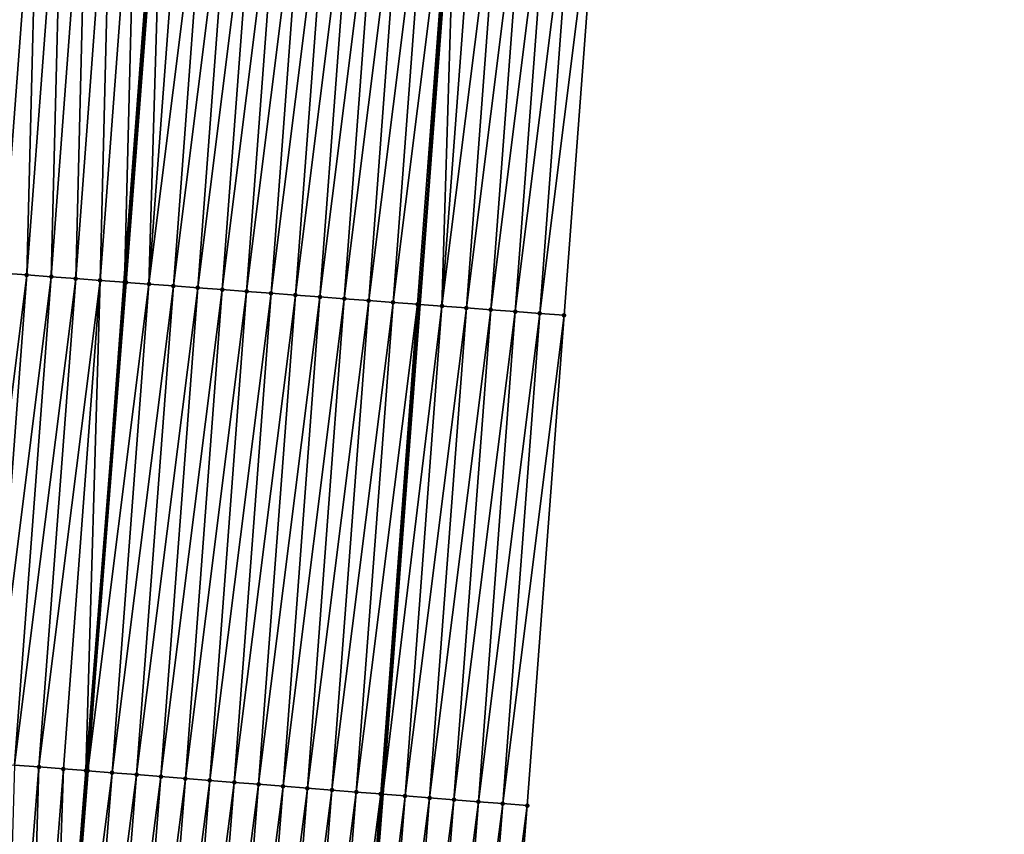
# Model space of a CAD drawing. Header units: feet. Extents: x 2017353 to 2024169, y 808050 to 818690.
# Tile 10 of 256: x 2023344 to 2023384, y 808366 to 808399. Entities that reach past the tile are written whole.
import ezdxf

# ---------------------------------------------------------------- set-up
doc = ezdxf.new("R2010")
doc.units = ezdxf.units.FT
doc.header["$MEASUREMENT"] = 0
for name, color, linetype, lineweight in [('EP_Travel Lane', 172, 'Continuous', 53), ('SB-Road Shots', 141, 'Continuous', 100), ('SB-Road X-Section', 40, 'Continuous', 13), ('STRIPING', 60, 'Continuous', 53)]:
    doc.layers.add(name, color=color, linetype=linetype, lineweight=lineweight)
doc.layers.add('I-77-MM15-17_SB-Surface-BORDER', color=7, linetype='Continuous')
doc.layers.add('I-77-MM15-17_SB-Surface-TIN', color=7, linetype='Continuous')

msp = doc.modelspace()

# ---------------------------------------------------------------- linework, layer by layer
at = {"layer": 'EP_Travel Lane'}
msp.add_polyline3d([(2023352.64073246, 808287.8594131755, 258.4216477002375), (2023354.191353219, 808307.7982536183, 258.2248145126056), (2023355.741990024, 808327.7373003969, 258.0486858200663), (2023357.292627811, 808347.6763598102, 257.873825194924), (2023358.843289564, 808367.6157273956, 257.7298884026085), (2023360.357579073, 808387.6078452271, 257.6067641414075), (2023361.864440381, 808407.5507853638, 257.5029430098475), (2023363.371306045, 808427.4937831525, 257.4191151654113), (2023364.878174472, 808447.4368175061, 257.3479291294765), (2023366.385045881, 808467.3798913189, 257.290486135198), (2023367.891922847, 808487.3230386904, 257.2585534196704), (2023369.398800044, 808507.2661891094, 257.2276582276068), (2023370.905680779, 808527.2093863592, 257.2130039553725), (2023372.374222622, 808547.1518512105, 257.220147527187), (2023373.839631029, 808567.0981218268, 257.2519700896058), (2023375.305041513, 808587.0444207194, 257.274078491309), (2023376.770446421, 808606.9906436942, 257.3222357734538), (2023378.235846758, 808626.9368044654, 257.3917206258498)], dxfattribs=at)
at = {"layer": 'I-77-MM15-17_SB-Surface-BORDER', "color": 3, "linetype": 'Continuous', "lineweight": -3}
msp.add_polyline3d([(2023384.219170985, 808626.4866641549, 257.1064936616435), (2023382.715997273, 808606.5433413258, 257.0401196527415), (2023381.212816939, 808586.5999306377, 257.0038738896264), (2023379.709636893, 808566.6565237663, 256.9663479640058), (2023378.206455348, 808546.7130970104, 256.9356121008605), (2023377.701537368, 808526.6991177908, 256.8489385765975), (2023376.207123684, 808506.7549601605, 256.8545489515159), (2023374.71271638, 808486.8108876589, 256.889680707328), (2023373.218314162, 808466.8668830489, 256.9483258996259), (2023370.726722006, 808446.9977935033, 257.0744694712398), (2023369.232323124, 808427.0538334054, 257.1486391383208), (2023367.737925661, 808407.1098922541, 257.2293214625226), (2023366.243533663, 808387.16602404, 257.3352963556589), (2023364.736742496, 808367.1482880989, 257.4934035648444), (2023363.163428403, 808347.2108813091, 257.6546181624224), (2023360.593244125, 808327.352531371, 257.8548444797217), (2023359.019932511, 808307.4151559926, 258.0192116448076), (2023357.446639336, 808287.4780142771, 258.2070274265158)], dxfattribs=at)
at = {"layer": 'I-77-MM15-17_SB-Surface-TIN', "color": 128, "linetype": 'Continuous', "lineweight": -3}
for points in [[(2023343.307922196, 808388.8858287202, 257.7634724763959), (2023344.80231428, 808408.8296980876, 257.6578961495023), (2023343.805106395, 808408.9043736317, 257.6423288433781)], [(2023343.307922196, 808388.8858287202, 257.7634724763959), (2023344.3051303, 808388.8111561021, 257.7800544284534), (2023344.80231428, 808408.8296980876, 257.6578961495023)], [(2023344.3051303, 808388.8111561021, 257.7800544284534), (2023345.799521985, 808408.7550201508, 257.6726336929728), (2023344.80231428, 808408.8296980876, 257.6578961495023)], [(2023344.3051303, 808388.8111561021, 257.7800544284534), (2023345.302338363, 808388.7364829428, 257.7964487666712), (2023345.799521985, 808408.7550201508, 257.6726336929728)], [(2023345.302338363, 808388.7364829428, 257.7964487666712), (2023346.796729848, 808408.6803443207, 257.688101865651), (2023345.799521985, 808408.7550201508, 257.6726336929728)], [(2023345.302338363, 808388.7364829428, 257.7964487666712), (2023346.299547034, 808388.6618178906, 257.8156544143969), (2023346.796729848, 808408.6803443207, 257.688101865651)], [(2023346.299547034, 808388.6618178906, 257.8156544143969), (2023347.793938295, 808408.6056762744, 257.7062692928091), (2023346.796729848, 808408.6803443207, 257.688101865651)], [(2023346.299547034, 808388.6618178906, 257.8156544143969), (2023347.296755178, 808388.5871458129, 257.8324237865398), (2023347.793938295, 808408.6056762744, 257.7062692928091)], [(2023347.296755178, 808388.5871458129, 257.8324237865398), (2023348.791146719, 808408.5310079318, 257.7243340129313), (2023347.793938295, 808408.6056762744, 257.7062692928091)], [(2023347.296755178, 808388.5871458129, 257.8324237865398), (2023348.293963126, 808388.5124711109, 257.8482831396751), (2023348.791146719, 808408.5310079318, 257.7243340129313)], [(2023348.791146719, 808408.5310079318, 257.7243340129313), (2023348.293963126, 808388.5124711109, 257.8482831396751), (2023349.788355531, 808408.4563447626, 257.7441928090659)], [(2023348.335880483, 808388.5093310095, 257.8485458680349), (2023349.788355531, 808408.4563447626, 257.7441928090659), (2023348.293963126, 808388.5124711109, 257.8482831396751)], [(2023348.335880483, 808388.5093310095, 257.8485458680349), (2023349.886390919, 808408.4490018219, 257.7451725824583), (2023349.788355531, 808408.4563447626, 257.7441928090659)], [(2023348.335880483, 808388.5093310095, 257.8485458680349), (2023348.356299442, 808388.5078011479, 257.8485903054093), (2023349.886390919, 808408.4490018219, 257.7451725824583)], [(2023348.356299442, 808388.5078011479, 257.8485903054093), (2023349.291164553, 808388.4377093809, 257.8339622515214), (2023349.886390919, 808408.4490018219, 257.7451725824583)], [(2023349.291164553, 808388.4377093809, 257.8339622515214), (2023350.78555745, 808408.3815895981, 257.7321488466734), (2023349.886390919, 808408.4490018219, 257.7451725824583)], [(2023349.291164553, 808388.4377093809, 257.8339622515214), (2023351.782757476, 808408.3068091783, 257.7113466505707), (2023350.78555745, 808408.3815895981, 257.7321488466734)], [(2023349.291164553, 808388.4377093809, 257.8339622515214), (2023350.288365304, 808388.3629386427, 257.8165174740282), (2023351.782757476, 808408.3068091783, 257.7113466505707)], [(2023350.288365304, 808388.3629386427, 257.8165174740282), (2023352.7799576, 808408.2320300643, 257.6909973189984), (2023351.782757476, 808408.3068091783, 257.7113466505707)], [(2023350.288365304, 808388.3629386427, 257.8165174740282), (2023351.285565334, 808388.2881582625, 257.7957289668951), (2023352.7799576, 808408.2320300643, 257.6909973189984)], [(2023351.285565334, 808388.2881582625, 257.7957289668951), (2023353.777157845, 808408.1572525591, 257.6712058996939), (2023352.7799576, 808408.2320300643, 257.6909973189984)], [(2023351.285565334, 808388.2881582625, 257.7957289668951), (2023352.282764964, 808388.2133725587, 257.7730942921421), (2023353.777157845, 808408.1572525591, 257.6712058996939)], [(2023352.282764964, 808388.2133725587, 257.7730942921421), (2023354.774357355, 808408.0824652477, 257.6480137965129), (2023353.777157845, 808408.1572525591, 257.6712058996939)], [(2023352.282764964, 808388.2133725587, 257.7730942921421), (2023353.279964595, 808388.1385868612, 257.7504618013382), (2023354.774357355, 808408.0824652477, 257.6480137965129)], [(2023353.279964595, 808388.1385868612, 257.7504618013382), (2023355.771558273, 808408.0076967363, 257.6313412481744), (2023354.774357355, 808408.0824652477, 257.6480137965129)], [(2023353.279964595, 808388.1385868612, 257.7504618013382), (2023354.27716537, 808388.0638164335, 257.7331246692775), (2023355.771558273, 808408.0076967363, 257.6313412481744)], [(2023354.27716537, 808388.0638164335, 257.7331246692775), (2023356.76875871, 808407.9329217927, 257.6124381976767), (2023355.771558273, 808408.0076967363, 257.6313412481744)], [(2023354.27716537, 808388.0638164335, 257.7331246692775), (2023355.27436725, 808387.989060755, 257.7209024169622), (2023356.76875871, 808407.9329217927, 257.6124381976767)], [(2023355.27436725, 808387.989060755, 257.7209024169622), (2023357.765957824, 808407.8581291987, 257.5874140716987), (2023356.76875871, 808407.9329217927, 257.6124381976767)], [(2023355.27436725, 808387.989060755, 257.7209024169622), (2023356.271566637, 808387.9142718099, 257.6971436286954), (2023357.765957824, 808407.8581291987, 257.5874140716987)], [(2023356.271566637, 808387.9142718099, 257.6971436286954), (2023358.763157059, 808407.7833382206, 257.5629504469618), (2023357.765957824, 808407.8581291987, 257.5874140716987)], [(2023356.271566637, 808387.9142718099, 257.6971436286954), (2023357.268765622, 808387.8394774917, 257.671521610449), (2023358.763157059, 808407.7833382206, 257.5629504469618)], [(2023357.268765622, 808387.8394774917, 257.671521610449), (2023359.760357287, 808407.708560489, 257.543080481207), (2023358.763157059, 808407.7833382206, 257.5629504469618)], [(2023357.268765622, 808387.8394774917, 257.671521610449), (2023358.265965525, 808387.7646954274, 257.6501490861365), (2023359.760357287, 808407.708560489, 257.543080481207)], [(2023358.265965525, 808387.7646954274, 257.6501490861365), (2023360.757557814, 808407.6337867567, 257.5245974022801), (2023359.760357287, 808407.708560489, 257.543080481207)], [(2023358.265965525, 808387.7646954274, 257.6501490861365), (2023359.26316656, 808387.6899284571, 257.6340109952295), (2023360.757557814, 808407.6337867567, 257.5245974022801)], [(2023359.26316656, 808387.6899284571, 257.6340109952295), (2023361.754758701, 808407.5590178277, 257.5077801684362), (2023360.757557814, 808407.6337867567, 257.5245974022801)], [(2023359.26316656, 808387.6899284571, 257.6340109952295), (2023360.260366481, 808387.6151466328, 257.6127216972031), (2023361.754758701, 808407.5590178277, 257.5077801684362)], [(2023360.260366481, 808387.6151466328, 257.6127216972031), (2023360.357579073, 808387.6078452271, 257.6067641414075), (2023361.754758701, 808407.5590178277, 257.5077801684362)], [(2023361.754758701, 808407.5590178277, 257.5077801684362), (2023360.357579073, 808387.6078452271, 257.6067641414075), (2023361.864440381, 808407.5507853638, 257.5029430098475)], [(2023361.257557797, 808387.5402499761, 257.5516100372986), (2023361.864440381, 808407.5507853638, 257.5029430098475), (2023360.357579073, 808387.6078452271, 257.6067641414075)], [(2023361.257557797, 808387.5402499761, 257.5516100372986), (2023362.75195372, 808407.4841705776, 257.4638020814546), (2023361.864440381, 808407.5507853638, 257.5029430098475)], [(2023361.257557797, 808387.5402499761, 257.5516100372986), (2023363.749146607, 808407.4092948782, 257.4099581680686), (2023362.75195372, 808407.4841705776, 257.4638020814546)], [(2023361.257557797, 808387.5402499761, 257.5516100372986), (2023362.254752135, 808387.4653936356, 257.5044794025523), (2023363.749146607, 808407.4092948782, 257.4099581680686)], [(2023362.254752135, 808387.4653936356, 257.5044794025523), (2023364.746344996, 808407.3344926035, 257.3815769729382), (2023363.749146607, 808407.4092948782, 257.4099581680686)], [(2023362.254752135, 808387.4653936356, 257.5044794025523), (2023363.251951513, 808387.3906045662, 257.4806776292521), (2023364.746344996, 808407.3344926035, 257.3815769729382)], [(2023363.251951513, 808387.3906045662, 257.4806776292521), (2023365.743539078, 808407.2596328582, 257.3332657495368), (2023364.746344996, 808407.3344926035, 257.3815769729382)], [(2023363.251951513, 808387.3906045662, 257.4806776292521), (2023364.249146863, 808387.3157617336, 257.4382314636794), (2023365.743539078, 808407.2596328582, 257.3332657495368)], [(2023364.249146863, 808387.3157617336, 257.4382314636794), (2023366.740732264, 808407.1847611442, 257.2808039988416), (2023365.743539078, 808407.2596328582, 257.3332657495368)], [(2023364.249146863, 808387.3157617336, 257.4382314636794), (2023365.246340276, 808387.240893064, 257.3868252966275), (2023366.740732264, 808407.1847611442, 257.2808039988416)], [(2023365.246340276, 808387.240893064, 257.3868252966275), (2023367.737925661, 808407.1098922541, 257.2293214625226), (2023366.740732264, 808407.1847611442, 257.2808039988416)], [(2023365.246340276, 808387.240893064, 257.3868252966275), (2023366.243533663, 808387.16602404, 257.3352963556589), (2023367.737925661, 808407.1098922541, 257.2293214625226)], [(2023341.808336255, 808368.9616284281, 257.8921843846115), (2023344.3051303, 808388.8111561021, 257.7800544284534), (2023343.307922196, 808388.8858287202, 257.7634724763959)], [(2023341.808336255, 808368.9616284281, 257.8921843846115), (2023342.805249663, 808368.8831192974, 257.9081391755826), (2023344.3051303, 808388.8111561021, 257.7800544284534)], [(2023342.805249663, 808368.8831192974, 257.9081391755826), (2023345.302338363, 808388.7364829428, 257.7964487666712), (2023344.3051303, 808388.8111561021, 257.7800544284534)], [(2023342.805249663, 808368.8831192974, 257.9081391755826), (2023343.802162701, 808368.8046054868, 257.9236243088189), (2023345.302338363, 808388.7364829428, 257.7964487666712)], [(2023343.802162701, 808368.8046054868, 257.9236243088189), (2023346.299547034, 808388.6618178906, 257.8156544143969), (2023345.302338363, 808388.7364829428, 257.7964487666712)], [(2023343.802162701, 808368.8046054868, 257.9236243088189), (2023344.799078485, 808368.7261264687, 257.9426010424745), (2023346.299547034, 808388.6618178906, 257.8156544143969)], [(2023344.799078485, 808368.7261264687, 257.9426010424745), (2023347.296755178, 808388.5871458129, 257.8324237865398), (2023346.299547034, 808388.6618178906, 257.8156544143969)], [(2023344.799078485, 808368.7261264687, 257.9426010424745), (2023345.795992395, 808368.6476237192, 257.9591961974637), (2023347.296755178, 808388.5871458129, 257.8324237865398)], [(2023345.795992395, 808368.6476237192, 257.9591961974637), (2023346.715628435, 808368.5752684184, 257.980702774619), (2023347.296755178, 808388.5871458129, 257.8324237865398)], [(2023346.715628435, 808368.5752684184, 257.980702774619), (2023348.293963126, 808388.5124711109, 257.8482831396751), (2023347.296755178, 808388.5871458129, 257.8324237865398)], [(2023346.715628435, 808368.5752684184, 257.980702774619), (2023346.792909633, 808368.569163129, 257.9800222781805), (2023348.293963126, 808388.5124711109, 257.8482831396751)], [(2023348.335880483, 808388.5093310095, 257.8485458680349), (2023348.293963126, 808388.5124711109, 257.8482831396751), (2023346.792909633, 808368.569163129, 257.9800222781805)], [(2023348.335880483, 808388.5093310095, 257.8485458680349), (2023346.792909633, 808368.569163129, 257.9800222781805), (2023348.356299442, 808388.5078011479, 257.8485903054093)], [(2023348.356299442, 808388.5078011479, 257.8485903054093), (2023346.792909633, 808368.569163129, 257.9800222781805), (2023349.291164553, 808388.4377093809, 257.8339622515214)], [(2023347.789792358, 808368.4902651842, 257.9569576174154), (2023349.291164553, 808388.4377093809, 257.8339622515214), (2023346.792909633, 808368.569163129, 257.9800222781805)], [(2023347.789792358, 808368.4902651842, 257.9569576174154), (2023350.288365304, 808388.3629386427, 257.8165174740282), (2023349.291164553, 808388.4377093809, 257.8339622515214)], [(2023347.789792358, 808368.4902651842, 257.9569576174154), (2023348.786679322, 808368.4114209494, 257.9392830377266), (2023350.288365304, 808388.3629386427, 257.8165174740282)], [(2023348.786679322, 808368.4114209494, 257.9392830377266), (2023351.285565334, 808388.2881582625, 257.7957289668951), (2023350.288365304, 808388.3629386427, 257.8165174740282)], [(2023348.786679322, 808368.4114209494, 257.9392830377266), (2023349.783564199, 808368.3325502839, 257.9189560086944), (2023351.285565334, 808388.2881582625, 257.7957289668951)], [(2023349.783564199, 808368.3325502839, 257.9189560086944), (2023352.282764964, 808388.2133725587, 257.7730942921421), (2023351.285565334, 808388.2881582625, 257.7957289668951)], [(2023349.783564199, 808368.3325502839, 257.9189560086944), (2023350.780447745, 808368.2536627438, 257.8969355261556), (2023352.282764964, 808388.2133725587, 257.7730942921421)], [(2023350.780447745, 808368.2536627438, 257.8969355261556), (2023353.279964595, 808388.1385868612, 257.7504618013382), (2023352.282764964, 808388.2133725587, 257.7730942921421)], [(2023350.780447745, 808368.2536627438, 257.8969355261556), (2023351.777330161, 808368.1747608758, 257.8734771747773), (2023353.279964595, 808388.1385868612, 257.7504618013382)], [(2023351.777330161, 808368.1747608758, 257.8734771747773), (2023354.27716537, 808388.0638164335, 257.7331246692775), (2023353.279964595, 808388.1385868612, 257.7504618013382)], [(2023351.777330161, 808368.1747608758, 257.8734771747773), (2023352.774217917, 808368.0959266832, 257.8568103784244), (2023354.27716537, 808388.0638164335, 257.7331246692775)], [(2023352.774217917, 808368.0959266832, 257.8568103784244), (2023355.27436725, 808387.989060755, 257.7209024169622), (2023354.27716537, 808388.0638164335, 257.7331246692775)], [(2023352.774217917, 808368.0959266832, 257.8568103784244), (2023353.771106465, 808368.0171025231, 257.8411503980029), (2023355.27436725, 808387.989060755, 257.7209024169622)], [(2023353.771106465, 808368.0171025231, 257.8411503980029), (2023356.271566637, 808387.9142718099, 257.6971436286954), (2023355.27436725, 808387.989060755, 257.7209024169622)], [(2023353.771106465, 808368.0171025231, 257.8411503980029), (2023354.767986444, 808367.9381697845, 257.8145940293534), (2023356.271566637, 808387.9142718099, 257.6971436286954)], [(2023354.767986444, 808367.9381697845, 257.8145940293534), (2023357.268765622, 808387.8394774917, 257.671521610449), (2023356.271566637, 808387.9142718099, 257.6971436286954)], [(2023354.767986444, 808367.9381697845, 257.8145940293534), (2023355.764868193, 808367.8592594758, 257.7902886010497), (2023357.268765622, 808387.8394774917, 257.671521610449)], [(2023355.764868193, 808367.8592594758, 257.7902886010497), (2023358.265965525, 808387.7646954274, 257.6501490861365), (2023357.268765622, 808387.8394774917, 257.671521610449)], [(2023355.764868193, 808367.8592594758, 257.7902886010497), (2023356.761752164, 808367.7803773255, 257.7688090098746), (2023358.265965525, 808387.7646954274, 257.6501490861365)], [(2023356.761752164, 808367.7803773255, 257.7688090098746), (2023359.26316656, 808387.6899284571, 257.6340109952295), (2023358.265965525, 808387.7646954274, 257.6501490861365)], [(2023356.761752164, 808367.7803773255, 257.7688090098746), (2023357.758642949, 808367.7015815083, 257.7559933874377), (2023359.26316656, 808387.6899284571, 257.6340109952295)], [(2023357.758642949, 808367.7015815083, 257.7559933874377), (2023360.260366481, 808387.6151466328, 257.6127216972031), (2023359.26316656, 808387.6899284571, 257.6340109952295)], [(2023357.758642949, 808367.7015815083, 257.7559933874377), (2023358.755527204, 808367.6227029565, 257.734874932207), (2023360.260366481, 808387.6151466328, 257.6127216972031)], [(2023358.755527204, 808367.6227029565, 257.734874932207), (2023360.357579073, 808387.6078452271, 257.6067641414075), (2023360.260366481, 808387.6151466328, 257.6127216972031)], [(2023358.755527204, 808367.6227029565, 257.734874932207), (2023358.843289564, 808367.6157273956, 257.7298884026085), (2023360.357579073, 808387.6078452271, 257.6067641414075)], [(2023361.257557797, 808387.5402499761, 257.5516100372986), (2023360.357579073, 808387.6078452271, 257.6067641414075), (2023358.843289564, 808367.6157273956, 257.7298884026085)], [(2023359.752383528, 808367.5434704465, 257.6782350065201), (2023361.257557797, 808387.5402499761, 257.5516100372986), (2023358.843289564, 808367.6157273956, 257.7298884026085)], [(2023359.752383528, 808367.5434704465, 257.6782350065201), (2023362.254752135, 808387.4653936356, 257.5044794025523), (2023361.257557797, 808387.5402499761, 257.5516100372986)], [(2023359.752383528, 808367.5434704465, 257.6782350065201), (2023360.749256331, 808367.4644467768, 257.6425532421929), (2023362.254752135, 808387.4653936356, 257.5044794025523)], [(2023360.749256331, 808367.4644467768, 257.6425532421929), (2023363.251951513, 808387.3906045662, 257.4806776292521), (2023362.254752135, 808387.4653936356, 257.5044794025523)], [(2023360.749256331, 808367.4644467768, 257.6425532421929), (2023361.746137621, 808367.3855306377, 257.6176627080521), (2023363.251951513, 808387.3906045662, 257.4806776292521)], [(2023361.746137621, 808367.3855306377, 257.6176627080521), (2023364.249146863, 808387.3157617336, 257.4382314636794), (2023363.251951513, 808387.3906045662, 257.4806776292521)], [(2023361.746137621, 808367.3855306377, 257.6176627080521), (2023362.743007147, 808367.306465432, 257.5778126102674), (2023364.249146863, 808387.3157617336, 257.4382314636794)], [(2023362.743007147, 808367.306465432, 257.5778126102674), (2023365.246340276, 808387.240893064, 257.3868252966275), (2023364.249146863, 808387.3157617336, 257.4382314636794)], [(2023362.743007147, 808367.306465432, 257.5778126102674), (2023363.739875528, 808367.2273857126, 257.5365059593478), (2023365.246340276, 808387.240893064, 257.3868252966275)], [(2023363.739875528, 808367.2273857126, 257.5365059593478), (2023366.243533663, 808387.16602404, 257.3352963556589), (2023365.246340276, 808387.240893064, 257.3868252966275)], [(2023363.739875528, 808367.2273857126, 257.5365059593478), (2023364.736742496, 808367.1482880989, 257.4934035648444), (2023366.243533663, 808387.16602404, 257.3352963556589)], [(2023343.225752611, 808348.7885703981, 258.0888345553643), (2023344.799078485, 808368.7261264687, 257.9426010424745), (2023343.802162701, 808368.8046054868, 257.9236243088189)], [(2023343.225752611, 808348.7885703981, 258.0888345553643), (2023344.222667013, 808348.7100738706, 258.1060541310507), (2023344.799078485, 808368.7261264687, 257.9426010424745)], [(2023344.222667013, 808348.7100738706, 258.1060541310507), (2023345.795992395, 808368.6476237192, 257.9591961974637), (2023344.799078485, 808368.7261264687, 257.9426010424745)], [(2023344.222667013, 808348.7100738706, 258.1060541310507), (2023345.124335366, 808348.6390645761, 258.1203926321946), (2023345.795992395, 808368.6476237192, 257.9591961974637)], [(2023345.124335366, 808348.6390645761, 258.1203926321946), (2023346.715628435, 808368.5752684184, 257.980702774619), (2023345.795992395, 808368.6476237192, 257.9591961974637)], [(2023345.124335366, 808348.6390645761, 258.1203926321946), (2023345.14712171, 808348.6372669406, 258.1204420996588), (2023346.715628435, 808368.5752684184, 257.980702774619)], [(2023345.14712171, 808348.6372669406, 258.1204420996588), (2023346.792909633, 808368.569163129, 257.9800222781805), (2023346.715628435, 808368.5752684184, 257.980702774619)], [(2023345.14712171, 808348.6372669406, 258.1204420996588), (2023345.21957897, 808348.6315463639, 258.1201647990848), (2023346.792909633, 808368.569163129, 257.9800222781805)], [(2023347.789792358, 808368.4902651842, 257.9569576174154), (2023346.792909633, 808368.569163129, 257.9800222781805), (2023345.21957897, 808348.6315463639, 258.1201647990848)], [(2023346.216467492, 808348.55272187, 258.1044713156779), (2023347.789792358, 808368.4902651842, 257.9569576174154), (2023345.21957897, 808348.6315463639, 258.1201647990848)], [(2023346.216467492, 808348.55272187, 258.1044713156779), (2023348.786679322, 808368.4114209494, 257.9392830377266), (2023347.789792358, 808368.4902651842, 257.9569576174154)], [(2023346.216467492, 808348.55272187, 258.1044713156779), (2023347.213352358, 808348.4738510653, 258.0841303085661), (2023348.786679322, 808368.4114209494, 257.9392830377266)], [(2023347.213352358, 808348.4738510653, 258.0841303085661), (2023349.783564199, 808368.3325502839, 257.9189560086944), (2023348.786679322, 808368.4114209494, 257.9392830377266)], [(2023347.213352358, 808348.4738510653, 258.0841303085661), (2023348.210237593, 808348.3949849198, 258.0642568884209), (2023349.783564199, 808368.3325502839, 257.9189560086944)], [(2023348.210237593, 808348.3949849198, 258.0642568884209), (2023350.780447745, 808368.2536627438, 257.8969355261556), (2023349.783564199, 808368.3325502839, 257.9189560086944)], [(2023348.210237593, 808348.3949849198, 258.0642568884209), (2023349.20712208, 808348.3161093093, 258.0434335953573), (2023350.780447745, 808368.2536627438, 257.8969355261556)], [(2023349.20712208, 808348.3161093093, 258.0434335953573), (2023351.777330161, 808368.1747608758, 257.8734771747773), (2023350.780447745, 808368.2536627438, 257.8969355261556)], [(2023349.20712208, 808348.3161093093, 258.0434335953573), (2023350.204006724, 808348.237235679, 258.022809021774), (2023351.777330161, 808368.1747608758, 257.8734771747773)], [(2023350.204006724, 808348.237235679, 258.022809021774), (2023352.774217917, 808368.0959266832, 257.8568103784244), (2023351.777330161, 808368.1747608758, 257.8734771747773)], [(2023350.204006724, 808348.237235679, 258.022809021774), (2023351.200896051, 808348.1584213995, 258.0081406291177), (2023352.774217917, 808368.0959266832, 257.8568103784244)], [(2023351.200896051, 808348.1584213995, 258.0081406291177), (2023353.771106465, 808368.0171025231, 257.8411503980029), (2023352.774217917, 808368.0959266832, 257.8568103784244)], [(2023351.200896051, 808348.1584213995, 258.0081406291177), (2023352.197780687, 808348.079547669, 257.987506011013), (2023353.771106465, 808368.0171025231, 257.8411503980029)], [(2023352.197780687, 808348.079547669, 257.987506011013), (2023354.767986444, 808367.9381697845, 257.8145940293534), (2023353.771106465, 808368.0171025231, 257.8411503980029)], [(2023352.197780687, 808348.079547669, 257.987506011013), (2023353.194661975, 808348.0006315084, 257.9626133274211), (2023354.767986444, 808367.9381697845, 257.8145940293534)], [(2023353.194661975, 808348.0006315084, 257.9626133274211), (2023355.764868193, 808367.8592594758, 257.7902886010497), (2023354.767986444, 808367.9381697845, 257.8145940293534)], [(2023353.194661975, 808348.0006315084, 257.9626133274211), (2023354.191542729, 808347.921708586, 257.9370420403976), (2023355.764868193, 808367.8592594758, 257.7902886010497)], [(2023354.191542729, 808347.921708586, 257.9370420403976), (2023356.761752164, 808367.7803773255, 257.7688090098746), (2023355.764868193, 808367.8592594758, 257.7902886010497)], [(2023354.191542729, 808347.921708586, 257.9370420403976), (2023355.1884266, 808347.8428251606, 257.9154344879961), (2023356.761752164, 808367.7803773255, 257.7688090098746)], [(2023355.1884266, 808347.8428251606, 257.9154344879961), (2023357.758642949, 808367.7015815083, 257.7559933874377), (2023356.761752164, 808367.7803773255, 257.7688090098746)], [(2023355.1884266, 808347.8428251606, 257.9154344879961), (2023356.18531433, 808347.7639906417, 257.8987349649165), (2023357.758642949, 808367.7015815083, 257.7559933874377)], [(2023356.18531433, 808347.7639906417, 257.8987349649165), (2023358.755527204, 808367.6227029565, 257.734874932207), (2023357.758642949, 808367.7015815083, 257.7559933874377)], [(2023356.18531433, 808347.7639906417, 257.8987349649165), (2023357.182200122, 808347.6851315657, 257.8795709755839), (2023358.755527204, 808367.6227029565, 257.734874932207)], [(2023357.182200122, 808347.6851315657, 257.8795709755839), (2023358.843289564, 808367.6157273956, 257.7298884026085), (2023358.755527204, 808367.6227029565, 257.734874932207)], [(2023357.182200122, 808347.6851315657, 257.8795709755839), (2023357.292627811, 808347.6763598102, 257.873825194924), (2023358.843289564, 808367.6157273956, 257.7298884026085)], [(2023359.752383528, 808367.5434704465, 257.6782350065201), (2023358.843289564, 808367.6157273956, 257.7298884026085), (2023357.292627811, 808347.6763598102, 257.873825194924)], [(2023358.179060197, 808347.6059465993, 257.8277022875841), (2023359.752383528, 808367.5434704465, 257.6782350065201), (2023357.292627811, 808347.6763598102, 257.873825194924)], [(2023358.179060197, 808347.6059465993, 257.8277022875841), (2023360.749256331, 808367.4644467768, 257.6425532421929), (2023359.752383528, 808367.5434704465, 257.6782350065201)], [(2023358.179060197, 808347.6059465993, 257.8277022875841), (2023359.175938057, 808347.5269870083, 257.7984511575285), (2023360.749256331, 808367.4644467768, 257.6425532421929)], [(2023359.175938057, 808347.5269870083, 257.7984511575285), (2023361.746137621, 808367.3855306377, 257.6176627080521), (2023360.749256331, 808367.4644467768, 257.6425532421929)], [(2023359.175938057, 808347.5269870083, 257.7984511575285), (2023360.172818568, 808347.4480609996, 257.7725701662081), (2023361.746137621, 808367.3855306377, 257.6176627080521)], [(2023360.172818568, 808347.4480609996, 257.7725701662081), (2023362.743007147, 808367.306465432, 257.5778126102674), (2023361.746137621, 808367.3855306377, 257.6176627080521)], [(2023360.172818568, 808347.4480609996, 257.7725701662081), (2023361.169689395, 808347.3690122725, 257.7343737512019), (2023362.743007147, 808367.306465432, 257.5778126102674)], [(2023361.169689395, 808347.3690122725, 257.7343737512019), (2023363.739875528, 808367.2273857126, 257.5365059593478), (2023362.743007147, 808367.306465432, 257.5778126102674)], [(2023361.169689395, 808347.3690122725, 257.7343737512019), (2023362.166558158, 808347.2899374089, 257.693554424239), (2023363.739875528, 808367.2273857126, 257.5365059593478)], [(2023362.166558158, 808347.2899374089, 257.693554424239), (2023364.736742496, 808367.1482880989, 257.4934035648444), (2023363.739875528, 808367.2273857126, 257.5365059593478)], [(2023362.166558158, 808347.2899374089, 257.693554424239), (2023363.163428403, 808347.2108813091, 257.6546181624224), (2023364.736742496, 808367.1482880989, 257.4934035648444)]]:
    msp.add_3dface(points, dxfattribs=at)
at = {"layer": 'SB-Road Shots', "lineweight": 100}
for p in [(2023344.3051303, 808388.8111561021, 257.7800544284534), (2023345.302338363, 808388.7364829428, 257.7964487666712), (2023346.299547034, 808388.6618178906, 257.8156544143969), (2023347.296755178, 808388.5871458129, 257.8324237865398), (2023348.293963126, 808388.5124711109, 257.8482831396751), (2023348.335880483, 808388.5093310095, 257.8485458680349), (2023348.356299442, 808388.5078011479, 257.8485903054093), (2023349.291164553, 808388.4377093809, 257.8339622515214), (2023350.288365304, 808388.3629386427, 257.8165174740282), (2023351.285565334, 808388.2881582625, 257.7957289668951), (2023352.282764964, 808388.2133725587, 257.7730942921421), (2023353.279964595, 808388.1385868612, 257.7504618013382), (2023354.27716537, 808388.0638164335, 257.7331246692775), (2023355.27436725, 808387.989060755, 257.7209024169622), (2023356.271566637, 808387.9142718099, 257.6971436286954), (2023357.268765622, 808387.8394774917, 257.671521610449), (2023358.265965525, 808387.7646954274, 257.6501490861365), (2023359.26316656, 808387.6899284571, 257.6340109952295), (2023360.260366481, 808387.6151466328, 257.6127216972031), (2023361.257557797, 808387.5402499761, 257.5516100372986), (2023362.254752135, 808387.4653936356, 257.5044794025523), (2023363.251951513, 808387.3906045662, 257.4806776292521), (2023364.249146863, 808387.3157617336, 257.4382314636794), (2023365.246340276, 808387.240893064, 257.3868252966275), (2023366.243533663, 808387.16602404, 257.3352963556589), (2023344.799078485, 808368.7261264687, 257.9426010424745), (2023345.795992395, 808368.6476237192, 257.9591961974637), (2023346.715628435, 808368.5752684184, 257.980702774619), (2023346.715628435, 808368.5752684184, 257.980702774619), (2023346.792909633, 808368.5691631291, 257.9800222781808), (2023347.789792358, 808368.4902651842, 257.9569576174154), (2023348.786679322, 808368.4114209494, 257.9392830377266), (2023349.783564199, 808368.3325502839, 257.9189560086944), (2023350.780447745, 808368.2536627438, 257.8969355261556), (2023351.777330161, 808368.1747608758, 257.8734771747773), (2023352.774217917, 808368.0959266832, 257.8568103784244), (2023353.771106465, 808368.0171025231, 257.8411503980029), (2023354.767986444, 808367.9381697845, 257.8145940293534), (2023355.764868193, 808367.8592594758, 257.7902886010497), (2023356.761752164, 808367.7803773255, 257.7688090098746), (2023357.758642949, 808367.7015815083, 257.7559933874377), (2023358.755527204, 808367.6227029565, 257.734874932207), (2023359.752383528, 808367.5434704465, 257.6782350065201), (2023360.749256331, 808367.4644467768, 257.6425532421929), (2023361.746137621, 808367.3855306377, 257.6176627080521), (2023362.743007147, 808367.306465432, 257.5778126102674), (2023363.739875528, 808367.2273857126, 257.5365059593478), (2023364.736742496, 808367.1482880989, 257.4934035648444)]:
    msp.add_point(p, dxfattribs=at)
at = {"layer": 'SB-Road X-Section', "extrusion": (-0.07472012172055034, -0.997200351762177, 0.002891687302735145), "elevation": -957309.3941880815, "flags": 128}
msp.add_lwpolyline([(1957306.925728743, 3025.587366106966), (1957305.925728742, 3025.638895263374), (1957304.925728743, 3025.690301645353), (1957303.925728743, 3025.732747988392), (1957302.925728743, 3025.756549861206), (1957301.925728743, 3025.803680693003), (1957300.925728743, 3025.864792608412), (1957299.925728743, 3025.886081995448), (1957298.925728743, 3025.902220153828), (1957297.925728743, 3025.923592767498), (1957296.925728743, 3025.949214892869), (1957295.925728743, 3025.97297378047), (1957294.925728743, 3025.985196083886), (1957293.925728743, 3026.002533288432), (1957292.925728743, 3026.025165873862), (1957291.925728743, 3026.047800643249), (1957290.925728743, 3026.068589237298), (1957289.925728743, 3026.086034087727), (1957288.988239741, 3026.100662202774), (1957288.967763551, 3026.100617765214), (1957288.925728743, 3026.100355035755), (1957287.925728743, 3026.084495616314), (1957286.925728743, 3026.067726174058), (1957285.925728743, 3026.048520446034), (1957284.925728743, 3026.032126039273), (1957283.925728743, 3026.015544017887), (1957282.925728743, 3025.996347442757), (1957281.925728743, 3025.978559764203), (1957280.925728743, 3025.960328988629), (1957279.925728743, 3025.943278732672), (1957278.925728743, 3025.928024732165), (1957277.925728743, 3025.911484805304), (1957276.925728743, 3025.894109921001), (1957276.608430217, 3025.883313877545), (1957275.925728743, 3025.863943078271), (1957274.925728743, 3025.839993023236), (1957273.925728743, 3025.816009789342), (1957272.925728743, 3025.796362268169), (1957271.925728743, 3025.783596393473), (1957270.925728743, 3025.769098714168), (1957269.925728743, 3025.750600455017), (1957268.925728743, 3025.72867844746), (1957267.925728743, 3025.708728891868), (1957266.925728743, 3025.69203859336), (1957265.925728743, 3025.674804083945), (1957264.925728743, 3025.661777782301), (1957263.925728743, 3025.649458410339), (1957262.925728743, 3025.638047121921), (1957261.925728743, 3025.618424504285), (1957260.925728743, 3025.603695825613), (1957259.925728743, 3025.591022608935), (1957258.925728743, 3025.585183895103), (1957257.925728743, 3025.571066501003), (1957256.925728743, 3025.553276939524), (1957255.925728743, 3025.533938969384), (1957254.925728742, 3025.520612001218), (1957253.925728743, 3025.501579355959), (1957252.925728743, 3025.485902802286), (1957251.925728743, 3025.453795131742), (1957251.318715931, 3025.428848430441)], dxfattribs=at)
at = {"layer": 'SB-Road X-Section', "extrusion": (-0.07866418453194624, -0.9968510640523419, 0.009995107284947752), "elevation": -964985.4152682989, "flags": 128}
msp.add_lwpolyline([(1953501.330213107, 9903.12084156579), (1953500.330213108, 9903.163946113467), (1953499.330213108, 9903.205254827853), (1953498.330213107, 9903.245106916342), (1953497.330213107, 9903.269998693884), (1953496.330213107, 9903.305682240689), (1953495.330213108, 9903.362324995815), (1953494.330213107, 9903.383444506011), (1953493.330213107, 9903.396260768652), (1953492.330213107, 9903.417741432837), (1953491.330213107, 9903.442048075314), (1953490.330213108, 9903.468605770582), (1953489.330213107, 9903.484266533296), (1953488.330213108, 9903.500934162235), (1953487.330213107, 9903.524393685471), (1953486.330213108, 9903.54641526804), (1953485.330213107, 9903.566743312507), (1953484.330213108, 9903.584418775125), (1953483.330213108, 9903.607484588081), (1953483.252691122, 9903.608165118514), (1953483.252691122, 9903.608165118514), (1953482.330213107, 9903.586657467), (1953481.330213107, 9903.570061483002), (1953480.330213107, 9903.55108380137), (1953479.330213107, 9903.535597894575), (1953478.330213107, 9903.519642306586), (1953477.330213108, 9903.502662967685), (1953476.330213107, 9903.485432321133), (1953475.330213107, 9903.465279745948), (1953474.330213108, 9903.447985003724), (1953473.330213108, 9903.43316227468), (1953472.330213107, 9903.419102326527), (1953471.330213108, 9903.40942943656), (1953471.13078636, 9903.402971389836), (1953470.330213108, 9903.372977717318), (1953469.330213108, 9903.346861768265), (1953468.330213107, 9903.324550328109), (1953467.330213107, 9903.305955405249), (1953466.330213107, 9903.290725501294), (1953465.330213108, 9903.277427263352), (1953464.330213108, 9903.260047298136), (1953463.330213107, 9903.235263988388), (1953462.330213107, 9903.217233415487), (1953461.330213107, 9903.199254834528), (1953460.330213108, 9903.180582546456), (1953459.330213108, 9903.16518218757), (1953458.330213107, 9903.158392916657), (1953457.330213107, 9903.142065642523), (1953456.330213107, 9903.123306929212), (1953455.330213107, 9903.105841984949), (1953454.330213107, 9903.091560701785), (1953453.330213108, 9903.084381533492), (1953452.330213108, 9903.072291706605), (1953451.330213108, 9903.054396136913), (1953450.330213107, 9903.04315314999), (1953449.330213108, 9903.030488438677), (1953448.330213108, 9903.014557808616), (1953447.330213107, 9903.003521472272), (1953446.330213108, 9902.97994062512), (1953446.000691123, 9902.967929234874)], dxfattribs=at)
at = {"layer": 'STRIPING'}
msp.add_polyline3d([(2023340.499676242, 808288.819827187, 258.6541056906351), (2023342.072958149, 808308.7568261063, 258.4519592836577), (2023343.646274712, 808328.6942641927, 258.293885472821), (2023345.21957897, 808348.6315463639, 258.1201647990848), (2023346.792909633, 808368.569163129, 257.9800222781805), (2023348.293963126, 808388.5124711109, 257.8482831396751), (2023349.788355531, 808408.4563447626, 257.7441928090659), (2023351.282750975, 808428.4002589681, 257.6541661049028), (2023352.777154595, 808448.3442822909, 257.6019797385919), (2023354.271558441, 808468.288308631, 257.5508397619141), (2023355.765968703, 808488.2324206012, 257.5293951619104), (2023357.260380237, 808508.1765495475, 257.51383774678), (2023358.754793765, 808528.120705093, 257.507504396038), (2023360.257241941, 808548.0642967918, 257.5061794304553), (2023361.76042702, 808568.0077704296, 257.5208387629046), (2023363.263610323, 808587.9512205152, 257.5435744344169), (2023364.766791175, 808607.8946380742, 257.5774640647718), (2023366.269966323, 808627.8379799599, 257.6373032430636)], dxfattribs=at)

doc.saveas('drawing.dxf')
